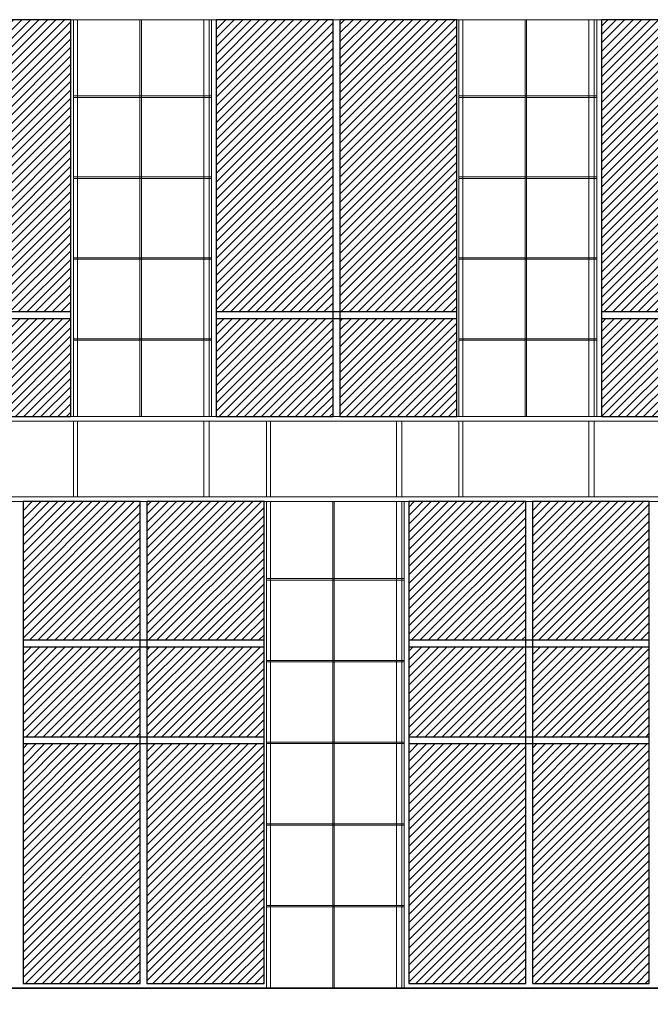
# Model space of a CAD drawing. Header units: millimetres. Extents: x 614675 to 1010864, y -150593 to -87691.
# Tile 103 of 194: x 856357 to 863028, y -138011 to -127591. Entities that reach past the tile are written whole.
import ezdxf

# ---------------------------------------------------------------- set-up
doc = ezdxf.new("R2010")
doc.units = ezdxf.units.MM
doc.header["$LTSCALE"] = 0.05
doc.layers.get('0').update_dxf_attribs({"lineweight": 0})
doc.layers.add('GLASS', color=135, linetype='Continuous')
pattern_1 = [(45, (465252.3510829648, -320525.0827127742), (-44.90128060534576, 44.90128060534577), [])]

msp = doc.modelspace()

# ---------------------------------------------------------------- hatches: boundary and pattern name
h = msp.add_hatch()
h.set_pattern_fill('ANSI31', color=253, scale=20, style=0)
h.set_pattern_definition(pattern_1)
h.paths.add_polyline_path([(855656.6558840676, -131790.64482785), (856897.10831147, -131790.6448278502), (856897.10831147, -130751.6455865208), (855656.6558840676, -130751.6455865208)])
h.paths.add_polyline_path([(856897.10831147, -127590.5649233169), (855656.6558840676, -127590.5649233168), (855656.6558840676, -130679.6455865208), (856897.10831147, -130679.6455865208)])
h.paths.add_polyline_path([(854344.3996250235, -131790.64482785), (855584.9666982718, -131790.64482785), (855584.9666982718, -130751.6455865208), (854344.3996250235, -130751.6455865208)])
h.paths.add_polyline_path([(855584.9666982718, -127590.5649233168), (854344.3996250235, -127590.5649233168), (854344.3996250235, -130679.6455865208), (855584.9666982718, -130679.6455865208)])
h.paths.add_polyline_path([(859743.233443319, -131790.6448278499), (860981.1424363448, -131790.64482785), (860981.1424363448, -130751.6455865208), (859743.233443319, -130751.6455865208)])
h.paths.add_polyline_path([(860981.1424363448, -127590.5649233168), (859743.233443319, -127590.5649233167), (859743.233443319, -130679.6455865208), (860981.1424363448, -130679.6455865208)])
h.paths.add_polyline_path([(858433.6951046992, -131790.64482785), (859671.7108117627, -131790.6448278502), (859671.7108117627, -130751.6455865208), (858433.6951046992, -130751.6455865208)])
h.paths.add_polyline_path([(859671.7108117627, -127590.5649233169), (858433.6951046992, -127590.5649233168), (858433.6951046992, -130679.6455865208), (859671.7108117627, -130679.6455865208)])
h.paths.add_polyline_path([(863816.968947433, -131790.6448278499), (865051.823523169, -131790.64482785), (865051.823523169, -130751.6455865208), (863816.968947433, -130751.6455865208)])
h.paths.add_polyline_path([(865051.823523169, -127590.5649233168), (863816.968947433, -127590.5649233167), (863816.968947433, -130679.6455865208), (865051.823523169, -130679.6455865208)])
h.paths.add_polyline_path([(862510.5891775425, -131790.6448278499), (863745.6027492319, -131790.64482785), (863745.6027492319, -130751.6455865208), (862510.5891775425, -130751.6455865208)])
h.paths.add_polyline_path([(863745.6027492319, -127590.5649233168), (862510.5891775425, -127590.5649233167), (862510.5891775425, -130679.6455865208), (863745.6027492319, -130679.6455865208)])
h.paths.add_polyline_path([(867878.8576737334, -131790.6448278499), (869110.1751977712, -131790.64482785), (869110.1751977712, -130751.6455865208), (867878.8576737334, -130751.6455865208)])
h.paths.add_polyline_path([(869110.1751977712, -127590.5649233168), (867878.8576737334, -127590.5649233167), (867878.8576737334, -130679.6455865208), (869110.1751977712, -130679.6455865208)])
h.paths.add_polyline_path([(866576.2256954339, -131790.6448278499), (867807.6953128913, -131790.64482785), (867807.6953128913, -130751.6455865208), (866576.2256954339, -130751.6455865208)])
h.paths.add_polyline_path([(867807.6953128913, -127590.5649233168), (866576.2256954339, -127590.5649233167), (866576.2256954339, -130679.6455865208), (867807.6953128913, -130679.6455865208)])
h.paths.add_polyline_path([(879988.3163270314, -131790.6448278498), (881206.0907375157, -131790.6448278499), (881206.0907375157, -130751.6455865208), (879988.3163270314, -130751.6455865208)])
h.paths.add_polyline_path([(881206.0907375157, -127590.5649233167), (879988.3163270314, -127590.5649233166), (879988.3163270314, -130679.6455865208), (881206.0907375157, -130679.6455865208)])
h.paths.add_polyline_path([(878699.910351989, -131790.6448278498), (879917.9345837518, -131790.6448278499), (879917.9345837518, -130751.6455865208), (878699.910351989, -130751.6455865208)])
h.paths.add_polyline_path([(879917.9345837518, -127590.5649233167), (878699.910351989, -127590.5649233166), (878699.910351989, -130679.6455865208), (879917.9345837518, -130679.6455865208)])
h.paths.add_polyline_path([(884000.4851924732, -131790.6448278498), (885209.0334033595, -131790.64482785), (885209.0334033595, -130751.6455865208), (884000.4851924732, -130751.6455865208)])
h.paths.add_polyline_path([(885209.0334033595, -127590.5649233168), (884000.4851924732, -127590.5649233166), (884000.4851924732, -130679.6455865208), (885209.0334033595, -130679.6455865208)])
h.paths.add_polyline_path([(882717.874531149, -131790.6448278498), (883930.4202687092, -131790.6448278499), (883930.4202687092, -130751.6455865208), (882717.874531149, -130751.6455865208)])
h.paths.add_polyline_path([(883930.4202687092, -127590.5649233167), (882717.874531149, -127590.5649233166), (882717.874531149, -130679.6455865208), (883930.4202687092, -130679.6455865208)])
h.paths.add_polyline_path([(887999.1683785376, -131790.6448278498), (889197.2451434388, -131790.64482785), (889197.2451434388, -130751.6455865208), (887999.1683785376, -130751.6455865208)])
h.paths.add_polyline_path([(889197.2451434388, -127590.5649233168), (887999.1683785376, -127590.5649233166), (887999.1683785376, -130679.6455865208), (889197.2451434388, -130679.6455865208)])
h.paths.add_polyline_path([(886722.8642055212, -131790.6448278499), (887929.4486506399, -131790.6448278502), (887929.4486506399, -130751.6455865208), (886722.8642055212, -130751.6455865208)])
h.paths.add_polyline_path([(887929.4486506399, -127590.5649233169), (886722.8642055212, -127590.5649233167), (886722.8642055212, -130679.6455865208), (887929.4486506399, -130679.6455865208)])
h = msp.add_hatch()
h.set_pattern_fill('ANSI31', color=253, scale=20, style=0)
h.set_pattern_definition(pattern_1)
h.paths.add_polyline_path([(856392.1579230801, -137790.5649233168), (857631.5161837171, -137790.5649233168), (857631.5161837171, -135251.6532325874), (856392.1579230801, -135251.6532325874)])
h.paths.add_polyline_path([(857631.5161837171, -132690.5649233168), (856392.1579230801, -132690.5649233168), (856392.1579230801, -134154.6731335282), (857631.5161837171, -134154.6731335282)])
h.paths.add_polyline_path([(856392.1579230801, -135179.6532325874), (857631.5161837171, -135179.6532325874), (857631.5161837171, -134226.6731335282), (856392.1579230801, -134226.6731335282)])
h.paths.add_polyline_path([(857703.135157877, -137790.5649233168), (858942.4934185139, -137790.5649233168), (858942.4934185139, -135251.6532325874), (857703.135157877, -135251.6532325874)])
h.paths.add_polyline_path([(858942.4934185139, -132690.5649233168), (857703.135157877, -132690.5649233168), (857703.135157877, -134154.6731335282), (858942.4934185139, -134154.6731335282)])
h.paths.add_polyline_path([(857703.135157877, -135179.6532325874), (858942.4934185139, -135179.6532325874), (858942.4934185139, -134226.6731335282), (857703.135157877, -134226.6731335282)])
h.paths.add_polyline_path([(860473.3486611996, -137790.5649233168), (861710.0041544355, -137790.5649233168), (861710.0041544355, -135251.6532325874), (860473.3486611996, -135251.6532325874)])
h.paths.add_polyline_path([(861710.0041544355, -132690.5649233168), (860473.3486611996, -132690.5649233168), (860473.3486611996, -134154.6731335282), (861710.0041544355, -134154.6731335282)])
h.paths.add_polyline_path([(860473.3486611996, -135179.6532325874), (861710.0041544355, -135179.6532325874), (861710.0041544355, -134226.6731335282), (860473.3486611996, -134226.6731335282)])
h.paths.add_polyline_path([(861781.4616931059, -137790.5649233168), (863017.8873533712, -137790.5649233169), (863017.8873533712, -135251.6532325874), (861781.4616931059, -135251.6532325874)])
h.paths.add_polyline_path([(863017.8873533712, -132690.5649233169), (861781.4616931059, -132690.5649233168), (861781.4616931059, -134154.6731335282), (863017.8873533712, -134154.6731335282)])
h.paths.add_polyline_path([(861781.4616931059, -135179.6532325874), (863017.8873533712, -135179.6532325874), (863017.8873533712, -134226.6731335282), (861781.4616931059, -134226.6731335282)])
h.paths.add_polyline_path([(865849.7272983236, -137790.5649233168), (867082.8573585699, -137790.5649233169), (867082.8573585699, -135251.6532325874), (865849.7272983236, -135251.6532325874)])
h.paths.add_polyline_path([(867082.8573585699, -132690.5649233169), (865849.7272983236, -132690.5649233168), (865849.7272983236, -134154.6731335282), (867082.8573585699, -134154.6731335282)])
h.paths.add_polyline_path([(865849.7272983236, -135179.6532325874), (867082.8573585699, -135179.6532325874), (867082.8573585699, -134226.6731335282), (865849.7272983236, -134226.6731335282)])
h.paths.add_polyline_path([(864545.1537417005, -137790.5649233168), (865778.4595085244, -137790.5649233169), (865778.4595085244, -135251.6532325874), (864545.1537417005, -135251.6532325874)])
h.paths.add_polyline_path([(865778.4595085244, -132690.5649233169), (864545.1537417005, -132690.5649233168), (864545.1537417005, -134154.6731335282), (865778.4595085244, -134154.6731335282)])
h.paths.add_polyline_path([(864545.1537417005, -135179.6532325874), (865778.4595085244, -135179.6532325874), (865778.4595085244, -134226.6731335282), (864545.1537417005, -134226.6731335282)])
h.paths.add_polyline_path([(869903.2478837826, -137790.5649233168), (871132.6726361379, -137790.5649233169), (871132.6726361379, -135251.6532325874), (869903.2478837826, -135251.6532325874)])
h.paths.add_polyline_path([(871132.6726361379, -132690.5649233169), (869903.2478837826, -132690.5649233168), (869903.2478837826, -134154.6731335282), (871132.6726361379, -134154.6731335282)])
h.paths.add_polyline_path([(869903.2478837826, -135179.6532325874), (871132.6726361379, -135179.6532325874), (871132.6726361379, -134226.6731335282), (869903.2478837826, -134226.6731335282)])
h.paths.add_polyline_path([(868602.5892380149, -137790.5649233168), (869832.194630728, -137790.5649233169), (869832.194630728, -135251.6532325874), (868602.5892380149, -135251.6532325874)])
h.paths.add_polyline_path([(869832.194630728, -132690.5649233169), (868602.5892380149, -132690.5649233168), (868602.5892380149, -134154.6731335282), (869832.194630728, -134154.6731335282)])
h.paths.add_polyline_path([(868602.5892380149, -135179.6532325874), (869832.194630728, -135179.6532325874), (869832.194630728, -134226.6731335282), (868602.5892380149, -134226.6731335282)])
h.paths.add_polyline_path([(873943.6790452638, -137790.5649233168), (875168.7886043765, -137790.5649233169), (875168.7886043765, -135251.6532325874), (873943.6790452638, -135251.6532325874)])
h.paths.add_polyline_path([(875168.7886043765, -132690.5649233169), (873943.6790452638, -132690.5649233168), (873943.6790452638, -134154.6731335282), (875168.7886043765, -134154.6731335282)])
h.paths.add_polyline_path([(873943.6790452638, -135179.6532325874), (875168.7886043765, -135179.6532325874), (875168.7886043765, -134226.6731335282), (873943.6790452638, -134226.6731335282)])
h.paths.add_polyline_path([(872647.561092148, -137790.5649233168), (873872.8471491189, -137790.5649233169), (873872.8471491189, -135251.6532325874), (872647.561092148, -135251.6532325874)])
h.paths.add_polyline_path([(873872.8471491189, -132690.5649233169), (872647.561092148, -132690.5649233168), (872647.561092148, -134154.6731335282), (873872.8471491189, -134154.6731335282)])
h.paths.add_polyline_path([(872647.561092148, -135179.6532325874), (873872.8471491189, -135179.6532325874), (873872.8471491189, -134226.6731335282), (872647.561092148, -134226.6731335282)])
h.paths.add_polyline_path([(881994.662540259, -137790.5649233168), (883208.2605249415, -137790.5649233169), (883208.2605249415, -135251.6532325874), (881994.662540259, -135251.6532325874)])
h.paths.add_polyline_path([(883208.2605249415, -132690.5649233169), (881994.662540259, -132690.5649233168), (881994.662540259, -134154.6731335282), (883208.2605249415, -134154.6731335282)])
h.paths.add_polyline_path([(881994.662540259, -135179.6532325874), (883208.2605249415, -135179.6532325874), (883208.2605249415, -134226.6731335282), (881994.662540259, -134226.6731335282)])
h.paths.add_polyline_path([(880709.1174614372, -137790.5649233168), (881924.4320413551, -137790.5649233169), (881924.4320413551, -135251.6532325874), (880709.1174614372, -135251.6532325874)])
h.paths.add_polyline_path([(881924.4320413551, -132690.5649233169), (880709.1174614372, -132690.5649233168), (880709.1174614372, -134154.6731335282), (881924.4320413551, -134154.6731335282)])
h.paths.add_polyline_path([(880709.1174614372, -135179.6532325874), (881924.4320413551, -135179.6532325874), (881924.4320413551, -134226.6731335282), (880709.1174614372, -134226.6731335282)])
h.paths.add_polyline_path([(886002.2956128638, -137790.5649233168), (887205.6674118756, -137790.5649233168), (887205.6674118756, -135251.6532325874), (886002.2956128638, -135251.6532325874)])
h.paths.add_polyline_path([(887205.6674118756, -132690.5649233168), (886002.2956128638, -132690.5649233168), (886002.2956128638, -134154.6731335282), (887205.6674118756, -134154.6731335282)])
h.paths.add_polyline_path([(886002.2956128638, -135179.6532325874), (887205.6674118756, -135179.6532325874), (887205.6674118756, -134226.6731335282), (886002.2956128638, -134226.6731335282)])
h.paths.add_polyline_path([(884722.7747980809, -137790.5649233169), (885932.3853701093, -137790.5649233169), (885932.3853701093, -135251.6532325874), (884722.7747980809, -135251.6532325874)])
h.paths.add_polyline_path([(885932.3853701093, -132690.5649233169), (884722.7747980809, -132690.5649233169), (884722.7747980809, -134154.6731335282), (885932.3853701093, -134154.6731335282)])
h.paths.add_polyline_path([(884722.7747980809, -135179.6532325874), (885932.3853701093, -135179.6532325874), (885932.3853701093, -134226.6731335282), (884722.7747980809, -134226.6731335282)])

# ---------------------------------------------------------------- linework, layer by layer
at = {"lineweight": 5}
for points in [[(852994.0373976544, -127590.5649233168), (890743.4124142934, -127590.5649233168)], [(856924.6444700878, -131790.64482785), (856924.6444700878, -127590.5649233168)], [(856967.2024919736, -131790.64482785), (856967.2024919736, -127590.5649233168)], [(857629.3303351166, -131790.64482785), (857629.3303351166, -127590.5649233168)], [(857644.2509705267, -131790.64482785), (857644.2509705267, -127590.5649233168)], [(858306.3788136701, -131790.64482785), (858306.3788136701, -127590.5649233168)], [(858361.1610074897, -131790.64482785), (858361.1610074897, -127590.5649233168)], [(858384.448665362, -131790.64482785), (858384.448665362, -127590.5649233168)], [(861004.2309347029, -131790.64482785), (861004.2309347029, -127590.5649233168)], [(861045.8296565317, -131790.64482785), (861045.8296565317, -127590.5649233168)], [(861704.3748406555, -131790.64482785), (861704.3748406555, -127590.5649233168)], [(861719.2618317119, -131790.6448278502), (861719.2618317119, -127590.5649233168)], [(862377.8070158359, -131790.64482785), (862377.8070158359, -127590.5649233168)], [(862433.8616311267, -131790.64482785), (862433.8616311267, -127590.5649233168)], [(862461.2338020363, -131790.64482785), (862461.2338020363, -127590.5649233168)], [(856924.6444700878, -128397.5647920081), (858384.448665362, -128397.5647920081)], [(856924.6444700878, -128412.5623752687), (858384.448665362, -128412.5623752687)], [(861004.2309347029, -128397.5647920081), (862461.2338020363, -128397.5647920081)], [(861004.2309347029, -128412.5623752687), (862461.2338020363, -128412.5623752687)], [(856924.6444700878, -129254.5647920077), (858384.448665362, -129254.5647920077)], [(856924.6444700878, -129269.5623752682), (858384.448665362, -129269.5623752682)], [(861004.2309347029, -129254.5647920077), (862461.2338020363, -129254.5647920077)], [(861004.2309347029, -129269.5623752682), (862461.2338020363, -129269.5623752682)], [(856924.6444700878, -130111.5647897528), (858384.448665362, -130111.5647897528)], [(856924.6444700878, -130126.5623730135), (858384.448665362, -130126.5623730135)], [(861004.2309347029, -130111.5647897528), (862461.2338020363, -130111.5647897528)], [(861004.2309347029, -130126.5623730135), (862461.2338020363, -130126.5623730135)], [(856924.6444700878, -130968.5647897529), (858384.448665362, -130968.5647897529)], [(861004.2309347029, -130968.5647897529), (862461.2338020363, -130968.5647897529)], [(856924.6444700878, -130983.5623730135), (858384.448665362, -130983.5623730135)], [(861004.2309347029, -130983.5623730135), (862461.2338020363, -130983.5623730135)], [(852994.0373976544, -131790.64482785), (870579.2713390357, -131790.64482785)], [(852994.0373976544, -131840.64482785), (890743.4124142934, -131840.64482785)], [(856924.6444700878, -132640.5649233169), (856924.6444700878, -131840.64482785)], [(856967.2024919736, -132640.5649233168), (856967.2024919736, -131840.64482785)], [(858306.3788136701, -132640.5649233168), (858306.3788136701, -131840.64482785)], [(858361.1610074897, -132640.5649233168), (858361.1610074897, -131840.64482785)], [(858967.6778870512, -132640.5649233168), (858967.6778870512, -131840.64482785)], [(859009.7232826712, -132640.5649233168), (859009.7232826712, -131840.64482785)], [(860343.2994462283, -132640.5649233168), (860343.2994462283, -131840.64482785)], [(860398.7937467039, -132640.5649233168), (860398.7937467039, -131840.64482785)], [(861004.2309347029, -132640.5649233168), (861004.2309347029, -131840.64482785)], [(861045.8296565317, -132640.5649233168), (861045.8296565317, -131840.64482785)], [(862377.8070158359, -132640.5649233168), (862377.8070158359, -131840.64482785)], [(862433.8616311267, -132640.5649233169), (862433.8616311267, -131840.64482785)], [(852994.0373976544, -132640.5649233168), (890743.4124142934, -132640.5649233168)], [(852994.0373976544, -132690.5649233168), (890743.4124142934, -132690.5649233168)], [(858967.6778870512, -137840.6447110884), (858967.6778870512, -132690.5649233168)], [(859009.7232826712, -137840.6447110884), (859009.7232826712, -132690.5649233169)], [(859669.0590917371, -137840.6447110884), (859669.0590917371, -132690.5649233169)], [(859683.9636371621, -137840.6447110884), (859683.9636371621, -132690.5649233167)], [(860343.2994462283, -137840.6447110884), (860343.2994462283, -132690.5649233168)], [(860398.7937467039, -137840.6447110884), (860398.7937467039, -132690.5649233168)], [(860424.1249140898, -137840.6447110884), (860424.1249140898, -132690.5649233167)], [(858967.6778870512, -133505.5625296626), (860424.1249140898, -133505.5625296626)], [(858967.6778870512, -133520.562494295), (860424.1249140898, -133520.562494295)], [(858967.6778870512, -134370.5625296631), (860424.1249140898, -134370.5625296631)], [(858967.6778870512, -134385.5624942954), (860424.1249140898, -134385.5624942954)], [(858967.6778870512, -135235.5625296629), (860424.1249140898, -135235.5625296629)], [(858967.6778870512, -135250.5624942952), (860424.1249140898, -135250.5624942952)], [(858967.6778870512, -136100.5625296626), (860424.1249140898, -136100.5625296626)], [(858967.6778870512, -136115.562494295), (860424.1249140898, -136115.562494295)], [(858967.6778870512, -136965.5625296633), (860424.1249140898, -136965.5625296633)], [(858967.6778870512, -136980.5624942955), (860424.1249140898, -136980.5624942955)]]:
    msp.add_lwpolyline(points, dxfattribs=at)
at = {"lineweight": 35}
msp.add_lwpolyline([(644354.9442570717, -137925.525863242), (822088.8775639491, -137925.525863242), (822668.6859655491, -137840.591916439), (836170.0605429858, -137840.644711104), (841332.7087719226, -138010.5271503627), (842742.6295291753, -137925.762321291), (852744.9151459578, -137925.762321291), (852744.9151459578, -137840.644711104), (889749.0517218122, -137840.644711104), (889749.0515503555, -137925.6444987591), (920428.5925733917, -137925.6444987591)], dxfattribs=at)
at = {"layer": 'GLASS'}
for points, elevation in [([(855656.6558840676, -131790.64482785), (856897.10831147, -131790.6448278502), (856897.10831147, -127590.5649233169), (855656.6558840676, -127590.5649233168)], -0.4052034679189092), ([(858433.6951046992, -131790.64482785), (859671.7108117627, -131790.6448278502), (859671.7108117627, -127590.5649233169), (858433.6951046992, -127590.5649233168)], 0.4052034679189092), ([(856392.1579230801, -137790.5649233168), (857631.5161837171, -137790.5649233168), (857631.5161837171, -132690.5649233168), (856392.1579230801, -132690.5649233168)], -9056.406439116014), ([(857703.135157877, -137790.5649233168), (858942.4934185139, -137790.5649233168), (858942.4934185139, -132690.5649233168), (857703.135157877, -132690.5649233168)], -0.4052034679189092), ([(860473.3486611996, -132690.5649233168), (860473.3486611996, -137790.5649233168), (861710.0041544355, -137790.5649233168), (861710.0041544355, -132690.5649233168), (860473.3486611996, -132690.5649233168)], -9056.406439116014), ([(861781.4616931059, -132690.5649233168), (861781.4616931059, -137790.5649233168), (863017.8873533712, -137790.5649233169), (863017.8873533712, -132690.5649233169), (861781.4616931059, -132690.5649233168)], -0.4052034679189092)]:
    msp.add_lwpolyline(points, close=True, dxfattribs=dict(at, elevation=elevation))
for points in [[(859743.233443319, -131790.6448278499), (860981.1424363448, -131790.64482785), (860981.1424363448, -127590.5649233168), (859743.233443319, -127590.5649233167)], [(862510.5891775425, -131790.6448278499), (863745.6027492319, -131790.64482785), (863745.6027492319, -127590.5649233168), (862510.5891775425, -127590.5649233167)]]:
    msp.add_lwpolyline(points, close=True, dxfattribs=at)
for points, elevation in [([(854344.3996250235, -130679.6455865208), (856897.10831147, -130679.6455865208)], -57689.05375547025), ([(854344.3996250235, -130751.6455865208), (856897.10831147, -130751.6455865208)], -57689.05375547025), ([(858433.6951046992, -130679.6455865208), (860981.1424363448, -130679.6455865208)], -57689.05375547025), ([(858433.6951046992, -130751.6455865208), (860981.1424363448, -130751.6455865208)], -57689.05375547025), ([(862510.5891775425, -130679.6455865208), (865051.823523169, -130679.6455865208)], -57689.05375547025), ([(862510.5891775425, -130751.6455865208), (865051.823523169, -130751.6455865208)], -57689.05375547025), ([(856392.1579230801, -134154.6731335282), (858942.4934185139, -134154.6731335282)], -172194.4296036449), ([(860473.3486611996, -134154.6731335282), (863017.8873533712, -134154.6731335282)], -172194.4296036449), ([(856392.1579230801, -134226.6731335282), (858942.4934185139, -134226.6731335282)], -172194.4296036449), ([(860473.3486611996, -134226.6731335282), (863017.8873533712, -134226.6731335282)], -172194.4296036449), ([(856392.1579230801, -135179.6532325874), (858942.4934185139, -135179.6532325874)], -172194.4296036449), ([(860473.3486611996, -135179.6532325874), (863017.8873533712, -135179.6532325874)], -172194.4296036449), ([(856392.1579230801, -135251.6532325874), (858942.4934185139, -135251.6532325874)], -172194.4296036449), ([(860473.3486611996, -135251.6532325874), (863017.8873533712, -135251.6532325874)], -172194.4296036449)]:
    msp.add_lwpolyline(points, dxfattribs=dict(at, elevation=elevation))

doc.saveas('drawing.dxf')
